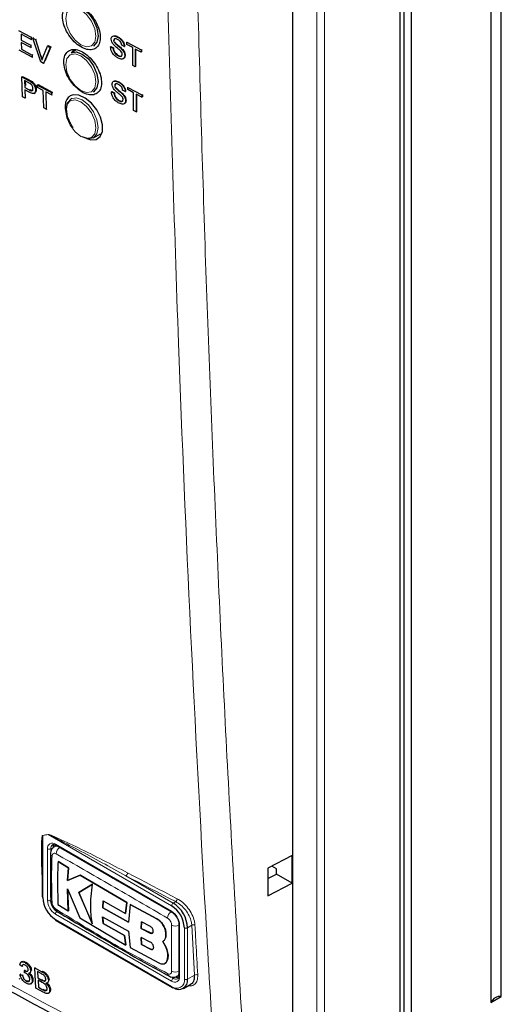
# Paper-space layout 'Blatt4' of a CAD drawing. Header units: millimetres. Extents: x 5 to 418, y 2 to 292.
# Tile 4 of 51: x 110 to 132, y 100 to 144. Entities that reach past the tile are written whole.
import ezdxf

# ---------------------------------------------------------------- set-up
doc = ezdxf.new("R2010")
doc.units = ezdxf.units.MM

psp = doc.layouts.new('Blatt4')

# ---------------------------------------------------------------- linework, layer by layer
at = {"color": 7, "linetype": 'Continuous', "lineweight": 25}
for p, q in [((131.563, 100.601), (131.563, 185.93)), ((131.104, 185.664), (131.104, 100.336)), ((127.25, 97.009), (127.25, 185.236)), ((127.568, 97.07), (127.568, 184.848)), ((127.064, 96.799), (127.064, 184.568)), ((122.3, 97.294), (122.3, 152.67)), ((110.098, 143.566), (110.666, 143.261)), ((110.669, 143.159), (110.215, 143.404)), ((110.215, 143.404), (110.222, 143.132)), ((110.666, 143.261), (110.699, 143.283)), ((110.666, 143.261), (110.669, 143.159)), ((110.739, 143.222), (110.772, 143.244)), ((111.089, 142.166), (110.739, 143.222)), ((110.739, 143.222), (110.862, 143.156)), ((114.504, 143.273), (114.509, 143.276)), ((110.222, 143.132), (110.252, 143.152)), ((110.222, 143.132), (110.646, 142.905)), ((110.649, 142.803), (110.225, 143.031)), ((110.225, 143.031), (110.234, 142.726)), ((110.646, 142.905), (110.677, 142.926)), ((110.646, 142.905), (110.649, 142.803)), ((110.649, 142.803), (110.68, 142.824)), ((110.669, 143.159), (110.701, 143.181)), ((110.862, 143.156), (110.896, 143.178)), ((110.862, 143.156), (111.1, 142.406)), ((111.188, 142.359), (111.389, 142.873)), ((111.512, 142.807), (111.213, 142.1)), ((111.546, 142.829), (111.277, 142.194)), ((111.389, 142.873), (111.423, 142.895)), ((111.389, 142.873), (111.512, 142.807)), ((111.423, 142.895), (111.546, 142.829)), ((111.512, 142.807), (111.546, 142.829)), ((114.192, 142.84), (114.209, 142.851)), ((114.192, 142.84), (114.306, 142.779)), ((114.209, 142.851), (114.323, 142.79)), ((114.306, 142.779), (114.323, 142.79)), ((114.337, 143.124), (114.346, 143.13)), ((114.366, 143.029), (114.378, 143.036)), ((114.804, 142.848), (114.69, 142.909)), ((114.804, 142.848), (114.818, 142.858)), ((114.918, 143.041), (114.927, 143.047)), ((114.918, 142.937), (114.918, 143.041)), ((114.918, 143.041), (115.551, 142.705)), ((115.177, 142.8), (114.918, 142.937)), ((115.177, 142.005), (115.177, 142.8)), ((110.712, 142.369), (110.124, 142.685)), ((110.234, 142.726), (110.263, 142.745)), ((110.234, 142.726), (110.709, 142.47)), ((110.709, 142.47), (110.74, 142.491)), ((110.709, 142.47), (110.712, 142.369)), ((110.712, 142.369), (110.743, 142.389)), ((112.672, 142.699), (112.437, 142.564)), ((114.526, 142.444), (114.542, 142.454)), ((114.684, 142.739), (114.701, 142.75)), ((114.824, 142.448), (114.841, 142.458)), ((115.551, 142.601), (115.291, 142.739)), ((115.291, 142.739), (115.291, 141.944)), ((115.308, 142.73), (115.308, 141.955)), ((115.551, 142.705), (115.568, 142.715)), ((115.551, 142.705), (115.551, 142.601)), ((115.551, 142.601), (115.568, 142.612)), ((115.562, 142.719), (115.568, 142.715)), ((115.568, 142.715), (115.568, 142.612)), ((111.213, 142.1), (111.089, 142.166)), ((111.213, 142.1), (111.246, 142.122)), ((115.291, 141.944), (115.177, 142.005)), ((115.291, 141.944), (115.308, 141.955)), ((110.25, 141.499), (110.283, 141.521)), ((110.278, 140.619), (110.25, 141.499)), ((110.25, 141.499), (110.547, 141.341)), ((110.283, 141.521), (110.581, 141.364)), ((110.561, 141.234), (110.367, 141.337)), ((110.367, 141.337), (110.377, 141.021)), ((110.377, 141.021), (110.411, 141.043)), ((110.377, 141.021), (110.573, 140.917)), ((110.402, 141.318), (110.409, 141.122)), ((110.668, 141.269), (110.702, 141.292)), ((110.935, 141.135), (110.969, 141.158)), ((110.939, 141.034), (110.935, 141.135)), ((110.935, 141.135), (111.569, 140.8)), ((111.198, 140.896), (110.939, 141.034)), ((110.969, 141.158), (111.603, 140.823)), ((114.377, 141.117), (114.386, 141.123)), ((114.406, 141.023), (114.418, 141.03)), ((114.544, 141.266), (114.548, 141.269)), ((114.958, 141.034), (114.967, 141.04)), ((114.958, 140.931), (114.958, 141.034)), ((114.958, 141.034), (115.59, 140.698)), ((110.392, 140.558), (110.278, 140.619)), ((110.579, 140.814), (110.381, 140.919)), ((110.381, 140.919), (110.392, 140.558)), ((110.392, 140.558), (110.424, 140.58)), ((110.798, 140.767), (110.835, 140.792)), ((110.86, 140.927), (110.894, 140.949)), ((111.224, 140.118), (111.198, 140.896)), ((111.573, 140.698), (111.313, 140.836)), ((111.313, 140.836), (111.338, 140.058)), ((111.569, 140.8), (111.603, 140.823)), ((111.569, 140.8), (111.573, 140.698)), ((111.573, 140.698), (111.606, 140.721)), ((111.603, 140.823), (111.605, 140.768)), ((113.437, 140.832), (113.493, 140.864)), ((114.232, 140.834), (114.249, 140.844)), ((114.232, 140.834), (114.346, 140.773)), ((114.249, 140.844), (114.363, 140.783)), ((114.346, 140.773), (114.363, 140.783)), ((114.724, 140.733), (114.741, 140.743)), ((114.844, 140.842), (114.73, 140.903)), ((114.844, 140.842), (114.858, 140.851)), ((115.217, 140.793), (114.958, 140.931)), ((115.217, 139.998), (115.217, 140.793)), ((115.59, 140.594), (115.331, 140.732)), ((115.331, 140.732), (115.331, 139.938)), ((115.348, 140.723), (115.348, 139.948)), ((115.59, 140.698), (115.607, 140.708)), ((115.59, 140.698), (115.59, 140.594)), ((115.59, 140.594), (115.607, 140.605)), ((115.601, 140.712), (115.607, 140.708)), ((115.607, 140.708), (115.607, 140.605)), ((112.471, 140.542), (112.437, 140.522)), ((114.566, 140.437), (114.583, 140.448)), ((114.864, 140.441), (114.881, 140.452)), ((111.338, 140.058), (111.224, 140.118)), ((111.338, 140.058), (111.369, 140.078)), ((115.331, 139.938), (115.217, 139.998)), ((115.331, 139.938), (115.348, 139.948)), ((113.437, 138.79), (113.749, 138.97)), ((111.78, 107.311), (111.703, 107.268)), ((111.767, 107.323), (116.929, 104.343)), ((122.263, 106.87), (121.183, 106.309)), ((122.263, 105.645), (122.263, 106.87)), ((111.152, 106.573), (111.152, 105.041)), ((111.858, 106.605), (111.861, 106.607)), ((112.317, 106.318), (111.858, 106.605)), ((111.861, 106.607), (112.32, 106.32)), ((112.282, 105.763), (112.317, 106.318)), ((112.842, 105.993), (112.282, 105.763)), ((112.32, 106.32), (112.286, 105.765)), ((112.286, 105.765), (112.845, 105.995)), ((112.317, 106.318), (112.32, 106.32)), ((112.842, 105.993), (112.845, 105.995)), ((114.912, 104.779), (112.842, 105.993)), ((112.845, 105.995), (114.916, 104.781)), ((121.183, 106.309), (121.183, 105.082)), ((121.183, 105.846), (121.568, 106.046)), ((121.568, 106.276), (121.36, 106.401)), ((121.568, 106.046), (121.568, 106.276)), ((122.263, 105.645), (121.568, 106.046)), ((112.282, 105.763), (112.286, 105.765)), ((113.388, 105.59), (112.779, 105.22)), ((112.783, 105.222), (113.392, 105.592)), ((121.183, 105.082), (122.263, 105.645)), ((112.273, 105.381), (112.823, 104.091)), ((112.315, 104.406), (112.273, 105.381)), ((112.276, 105.383), (112.319, 104.408)), ((112.779, 105.22), (112.783, 105.222)), ((112.779, 105.22), (113.382, 103.826)), ((113.386, 103.828), (112.783, 105.222)), ((111.525, 104.888), (111.525, 104.894)), ((111.857, 104.693), (112.315, 104.406)), ((113.843, 104.544), (113.867, 104.847)), ((113.87, 104.85), (113.846, 104.546)), ((113.867, 104.847), (114.854, 104.291)), ((114.854, 104.291), (114.912, 104.779)), ((114.916, 104.781), (114.857, 104.293)), ((114.912, 104.779), (114.916, 104.781)), ((115.067, 104.693), (114.99, 103.906)), ((115.067, 104.693), (115.07, 104.695)), ((116.254, 104.051), (115.067, 104.693)), ((115.07, 104.695), (116.258, 104.053)), ((112.315, 104.406), (112.319, 104.408)), ((113.843, 104.544), (113.846, 104.546)), ((114.99, 103.906), (113.843, 104.544)), ((113.846, 104.546), (114.993, 103.908)), ((114.854, 104.291), (114.857, 104.293)), ((111.767, 103.975), (116.929, 100.995)), ((112.823, 104.091), (114.871, 102.888)), ((113.841, 104.147), (114.988, 103.509)), ((113.866, 103.842), (113.841, 104.147)), ((113.845, 104.149), (113.869, 103.844)), ((113.866, 103.842), (113.869, 103.844)), ((114.812, 103.307), (113.866, 103.842)), ((113.869, 103.844), (114.816, 103.309)), ((115.567, 103.913), (115.552, 103.624)), ((115.555, 103.626), (115.571, 103.915)), ((115.97, 103.708), (115.567, 103.913)), ((117.233, 103.817), (117.233, 101.531)), ((114.988, 103.509), (115.065, 102.781)), ((115.552, 103.624), (115.555, 103.626)), ((115.552, 103.624), (115.958, 103.421)), ((115.962, 103.424), (115.555, 103.626)), ((116.654, 103.365), (116.658, 103.367)), ((114.812, 103.307), (114.816, 103.309)), ((114.871, 102.888), (114.812, 103.307)), ((114.816, 103.309), (114.874, 102.89)), ((115.55, 103.222), (115.567, 102.911)), ((115.957, 103.02), (115.55, 103.222)), ((115.571, 102.913), (115.554, 103.224)), ((115.567, 102.911), (115.571, 102.913)), ((115.567, 102.911), (115.97, 102.707)), ((115.973, 102.709), (115.571, 102.913)), ((116.649, 102.804), (116.514, 103.046)), ((116.515, 103.047), (116.519, 103.049)), ((116.518, 103.048), (116.652, 102.806)), ((114.871, 102.888), (114.874, 102.89)), ((115.065, 102.781), (116.341, 102.092)), ((116.649, 102.804), (116.652, 102.806)), ((110.246, 102.143), (110.209, 102.118)), ((110.391, 102.104), (110.423, 102.127)), ((116.608, 102.07), (116.611, 102.072)), ((116.689, 102.164), (116.692, 102.166)), ((110.266, 101.935), (110.158, 102.004)), ((110.172, 101.581), (110.204, 101.604)), ((110.266, 101.935), (110.299, 101.958)), ((110.365, 101.657), (110.37, 101.755)), ((110.37, 101.755), (110.403, 101.778)), ((110.386, 101.746), (110.418, 101.769)), ((110.602, 101.64), (110.639, 101.666)), ((110.643, 101.745), (110.676, 101.768)), ((110.824, 101.871), (110.857, 101.894)), ((110.876, 100.966), (110.824, 101.871)), ((110.824, 101.871), (111.139, 101.702)), ((111.109, 101.617), (110.949, 101.703)), ((110.949, 101.703), (110.965, 101.424)), ((110.126, 101.37), (110.159, 101.392)), ((110.172, 101.581), (110.279, 101.535)), ((110.279, 101.535), (110.312, 101.557)), ((110.446, 101.287), (110.479, 101.31)), ((110.65, 101.165), (110.687, 101.191)), ((110.71, 101.32), (110.742, 101.342)), ((110.965, 101.424), (110.998, 101.447)), ((110.965, 101.424), (111.139, 101.331)), ((111.157, 101.22), (110.971, 101.32)), ((110.971, 101.32), (110.989, 101.007)), ((111.239, 101.287), (111.273, 101.311)), ((111.385, 101.205), (111.424, 101.232)), ((111.431, 101.317), (111.465, 101.341)), ((117.153, 101.503), (117.229, 101.547)), ((111.192, 100.796), (110.876, 100.966)), ((110.989, 101.007), (111.022, 101.03)), ((110.989, 101.007), (111.188, 100.9)), ((111.26, 100.865), (111.293, 100.889)), ((111.432, 100.743), (111.47, 100.769)), ((111.487, 100.889), (111.521, 100.913)), ((117.429, 100.955), (117.765, 101.149)), ((131.104, 100.336), (131.563, 100.601))]:
    psp.add_line(p, q, dxfattribs=at)
at = {"color": 7, "linetype": 'Continuous', "lineweight": 18}
for p, q in [((123.361, 95.252), (123.361, 182.827)), ((123.705, 182.822), (123.705, 95.247)), ((111.1, 142.406), (111.133, 142.428)), ((110.547, 141.341), (110.581, 141.364)), ((110.573, 140.917), (110.606, 140.94)), ((111.425, 107.799), (111.181, 107.759)), ((111.181, 107.759), (111.181, 105)), ((116.909, 104.633), (111.425, 107.799)), ((111.747, 107.368), (116.909, 104.389)), ((111.393, 104.878), (111.393, 107.164)), ((111.641, 107.225), (111.535, 107.164)), ((111.535, 107.164), (111.535, 104.878)), ((114.879, 105.968), (116.979, 104.756)), ((116.979, 104.756), (117.089, 104.819)), ((116.909, 101.286), (111.747, 104.266)), ((111.747, 104.021), (116.909, 101.041)), ((116.254, 104.051), (116.258, 104.053)), ((115.958, 103.421), (115.962, 103.424)), ((117.262, 103.776), (117.262, 101.49)), ((117.474, 101.367), (117.474, 103.654)), ((117.808, 103.765), (117.616, 103.654)), ((117.616, 103.654), (117.616, 101.367)), ((117.932, 101.55), (117.808, 103.765)), ((115.97, 102.707), (115.973, 102.709)), ((111.139, 101.702), (111.173, 101.725)), ((111.139, 101.331), (111.172, 101.354)), ((116.857, 101.479), (116.979, 101.408)), ((117.085, 101.469), (116.979, 101.408)), ((117.616, 101.367), (117.932, 101.55)), ((111.188, 100.9), (111.221, 100.923))]:
    psp.add_line(p, q, dxfattribs=at)
at = {"color": 7, "linetype": 'Continuous', "lineweight": 18, "flags": 128}
for points in [[(112.875, 144.477), (112.619, 144.566), (112.401, 144.524), (112.256, 144.356), (112.205, 144.09), (112.256, 143.764), (112.401, 143.43), (112.619, 143.136), (112.875, 142.929), (113.131, 142.84), (113.349, 142.883), (113.494, 143.05), (113.545, 143.316), (113.494, 143.642), (113.349, 143.977), (113.131, 144.27), (112.875, 144.477)], [(112.875, 142.435), (112.619, 142.524), (112.401, 142.482), (112.256, 142.315), (112.205, 142.048), (112.256, 141.723), (112.401, 141.388), (112.619, 141.095), (112.875, 140.888), (113.131, 140.799), (113.349, 140.841), (113.494, 141.008), (113.545, 141.275), (113.494, 141.6), (113.349, 141.935), (113.131, 142.228), (112.875, 142.435)], [(112.875, 138.847), (113.131, 138.758), (113.349, 138.8), (113.494, 138.967), (113.545, 139.234), (113.494, 139.559), (113.349, 139.894), (113.131, 140.187), (112.875, 140.394), (112.619, 140.483), (112.401, 140.441), (112.256, 140.274), (112.205, 140.007), (112.256, 139.682), (112.401, 139.347), (112.619, 139.054), (112.875, 138.847)], [(112.437, 140.522), (112.667, 140.567), (112.937, 140.473), (113.208, 140.254), (113.437, 139.945), (113.591, 139.592), (113.644, 139.248), (113.591, 138.967), (113.437, 138.79), (113.437, 138.79)], [(114.946, 106.098), (115.222, 105.954), (115.497, 105.81), (115.773, 105.666), (116.049, 105.522), (116.326, 105.379), (116.602, 105.235), (116.879, 105.092), (117.155, 104.949)], [(117.089, 104.819), (116.812, 104.962), (116.535, 105.106), (116.259, 105.249), (115.983, 105.393), (115.706, 105.536), (115.431, 105.68), (115.155, 105.824), (114.879, 105.968)], [(111.747, 104.021), (111.748, 104.005), (111.752, 103.992), (111.759, 103.982), (111.767, 103.975), (111.767, 103.975)], [(116.909, 101.041), (116.91, 101.026), (116.914, 101.013), (116.92, 101.002), (116.929, 100.995), (116.929, 100.995)]]:
    psp.add_lwpolyline(points, dxfattribs=at)
at = {"color": 7, "linetype": 'Continuous', "lineweight": 25, "flags": 128}
for points in [[(112.937, 144.556), (113.208, 144.337), (113.437, 144.028), (113.591, 143.674), (113.644, 143.331), (113.591, 143.049), (113.437, 142.873), (113.437, 142.873)], [(112.437, 142.564), (112.667, 142.608), (112.937, 142.514)], [(112.552, 142.722), (112.514, 142.654), (112.492, 142.595)], [(112.937, 142.514), (113.208, 142.296), (113.437, 141.986), (113.591, 141.633), (113.644, 141.289), (113.591, 141.008), (113.437, 140.832), (113.437, 140.832)], [(113.132, 138.76), (113.318, 138.697), (113.559, 138.718), (113.738, 138.85), (113.836, 139.076), (113.84, 139.373), (113.751, 139.707), (113.579, 140.04), (113.342, 140.336), (113.068, 140.559), (112.787, 140.686), (112.533, 140.701), (112.4, 140.653), (112.4, 140.653)], [(112.527, 139.229), (112.437, 139.368), (112.284, 139.721), (112.23, 140.065), (112.284, 140.346), (112.437, 140.522), (112.437, 140.522)], [(113.437, 138.79), (113.208, 138.746), (112.937, 138.84)]]:
    psp.add_lwpolyline(points, dxfattribs=at)
at = {"color": 7, "linetype": 'Continuous', "lineweight": 18}
for centre, radius, start, end in [((111.076, 107.716), 0.113, 22.5783, 26.1522), ((111.313, 107.752), 0.122, 23.0089, 26.3596), ((111.609, 107.199), 0.218, 50.7967, 189.2144), ((111.737, 107.184), 0.203, 127.2776, 185.4817), ((111.794, 107.362), 0.048, 172.7487, 235.9397), ((111.464, 107.301), 0.154, 242.6114, 297.3892), ((111.645, 106.95), 0.121, 185.47, 243.6198), ((112.156, 106.917), 0.385, 125.9021, 175.5839), ((114.787, 106.098), 0.159, 305.3781, 359.8194), ((112.161, 104.913), 0.768, 182.6055, 237.3944), ((111.464, 105.014), 0.154, 242.6114, 297.3892), ((111.648, 104.902), 0.123, 186.4345, 242.9322), ((112.149, 104.906), 0.615, 182.6054, 237.3946), ((117.062, 104.626), 0.154, 122.6055, 177.3932), ((116.995, 104.949), 0.16, 305.7492, 359.8461), ((111.9, 104.259), 0.154, 122.6054, 177.3946), ((111.894, 104.474), 0.122, 176.9599, 235.5644), ((117.127, 104.056), 0.399, 128.0581, 175.907), ((116.956, 104.382), 0.0476, 172.4949, 236.5855), ((116.494, 103.741), 0.768, 2.6053, 57.3945), ((117.283, 103.822), 0.0503, 185.8571, 245.6088), ((117.084, 104.132), 0.4, 244.0552, 291.931), ((117.545, 103.79), 0.154, 242.6114, 297.3892), ((117.884, 103.638), 0.147, 65.2294, 120.7699), ((116.849, 101.612), 0.121, 176.4662, 234.4799), ((117.075, 102.07), 0.385, 244.3929, 294.1901), ((117.047, 101.455), 0.218, 230.7971, 9.2141), ((117.062, 101.279), 0.154, 122.6054, 177.3946), ((117.129, 101.311), 0.349, 230.7964, 9.2141), ((117.095, 101.559), 0.19, 232.5827, 297.569), ((117.283, 101.536), 0.0503, 185.7007, 245.6208), ((117.545, 101.504), 0.154, 242.6114, 297.3892), ((118.007, 101.424), 0.147, 65.252, 120.8674)]:
    psp.add_arc(centre, radius, start, end, dxfattribs=at)
at = {"color": 7, "linetype": 'Continuous', "lineweight": 25}
for centre, radius, start, end in [((111.888, 107.236), 0.247, 150.6193, 182.4093), ((111.202, 105.046), 0.0503, 185.7014, 245.6201), ((112.409, 105.056), 1.229, 182.6054, 237.3947), ((116.234, 103.591), 1.383, 2.6055, 57.3945), ((116.246, 103.598), 1.229, 2.6056, 57.3943), ((117.228, 101.304), 0.393, 230.797, 9.2138), ((117.218, 101.678), 0.247, 237.5912, 269.4183), ((116.95, 101.041), 0.0503, 245.6927, 305.6169), ((131.513, 100.158), 0.446, 83.4694, 156.5252)]:
    psp.add_arc(centre, radius, start, end, dxfattribs=at)
at = {"color": 7, "linetype": 'Continuous', "lineweight": 18}
for points, knots in [([(118.9, 96.281), (118.867, 96.807), (118.7, 99.436), (118.04, 110.502), (117.27, 126.397), (116.867, 140.319), (116.712, 145.664)], [0, 0, 0, 0, 0.032288, 0.161438, 0.678067, 1, 1, 1, 1]), ([(118.046, 145.688), (118.162, 141.539), (118.395, 133.241), (118.892, 120.875), (119.488, 108.564), (119.984, 100.413), (120.232, 96.337)], [0, 0, 0, 0, 0.249937, 0.4999, 0.749937, 1, 1, 1, 1]), ([(78.009, 119.887), (78.452, 119.601), (79.783, 118.744), (82.018, 117.324), (84.723, 115.63), (87.907, 113.667), (91.126, 111.721), (94.38, 109.791), (96.725, 108.422), (100.028, 106.516), (102.889, 104.896), (105.779, 103.292), (107.702, 102.232), (110.593, 100.658), (114.473, 98.582), (117.424, 97.048), (118.9, 96.281)], [0, 0, 0, 0, 0.034565, 0.103695, 0.172831, 0.241962, 0.345657, 0.41481, 0.484001, 0.518604, 0.657011, 0.691637, 0.726262, 0.794685, 0.897334, 1, 1, 1, 1]), ([(111.152, 105.814), (111.139, 106.131), (111.119, 106.591), (111.119, 107.127), (111.125, 107.4), (111.134, 107.561), (111.143, 107.656), (111.154, 107.717), (111.162, 107.752), (111.174, 107.765), (111.177, 107.766), (111.178, 107.766)], [0, 0, 0, 0, 0.470484, 0.682968, 0.812238, 0.890336, 0.937213, 0.965179, 0.993268, 0.9984, 1, 1, 1, 1]), ([(111.181, 107.759), (111.181, 107.759), (111.179, 107.757), (111.173, 107.739), (111.169, 107.702), (111.165, 107.651), (111.163, 107.617), (111.162, 107.601)], [0, 0, 0, 0, 0.0139548, 0.0656282, 0.386136, 0.715027, 1, 1, 1, 1]), ([(111.178, 107.766), (111.218, 107.772), (111.299, 107.785), (111.38, 107.799), (111.422, 107.806)], [0, 0, 0, 0, 0.488774, 1, 1, 1, 1]), ([(111.422, 107.806), (111.446, 107.801), (111.55, 107.78), (112.005, 107.567), (113.146, 107.035), (114.219, 106.476), (114.946, 106.098)], [0, 0, 0, 0, 0.021746, 0.09466, 0.385877, 1, 1, 1, 1]), ([(114.879, 105.968), (114.169, 106.358), (113.121, 106.932), (111.997, 107.517), (111.554, 107.749), (111.448, 107.79), (111.425, 107.799)], [0, 0, 0, 0, 0.614896, 0.90624, 0.97887, 1, 1, 1, 1]), ([(111.706, 107.262), (111.715, 107.269), (111.747, 107.296), (111.794, 107.291), (111.829, 107.287)], [0, 0, 0, 0, 0.2620649, 1, 1, 1, 1]), ([(111.772, 106.946), (111.753, 106.955), (111.713, 106.973), (111.66, 106.968), (111.619, 106.939), (111.597, 106.894), (111.593, 106.857), (111.592, 106.842)], [0, 0, 0, 0, 0.213395, 0.428594, 0.644318, 0.859269, 1, 1, 1, 1]), ([(116.729, 104.085), (115.891, 104.571), (114.216, 105.545), (112.587, 106.479), (111.772, 106.946)], [0, 0, 0, 0, 0.499896, 1, 1, 1, 1]), ([(111.592, 106.842), (111.584, 106.576), (111.565, 105.893), (111.582, 105.209), (111.592, 104.792)], [0, 0, 0, 0, 0.389865, 1, 1, 1, 1]), ([(114.059, 106), (114.172, 105.932), (114.399, 105.797), (114.634, 105.666), (114.751, 105.6)], [0, 0, 0, 0, 0.499978, 1, 1, 1, 1]), ([(111.592, 104.792), (111.594, 104.768), (111.6, 104.719), (111.632, 104.64), (111.677, 104.567), (111.727, 104.512), (111.759, 104.489), (111.772, 104.48)], [0, 0, 0, 0, 0.2138473, 0.429201, 0.6449129, 0.8596448, 1, 1, 1, 1]), ([(117.808, 103.765), (117.802, 103.818), (117.786, 103.954), (117.693, 104.195), (117.529, 104.453), (117.319, 104.679), (117.165, 104.773), (117.089, 104.819)], [0, 0, 0, 0, 0.139387, 0.354958, 0.570297, 0.785163, 1, 1, 1, 1]), ([(117.155, 104.949), (117.24, 104.897), (117.409, 104.792), (117.64, 104.54), (117.82, 104.251), (117.922, 103.983), (117.939, 103.832), (117.945, 103.772)], [0, 0, 0, 0, 0.2148588, 0.4297043, 0.6450146, 0.8605832, 1, 1, 1, 1]), ([(111.772, 104.48), (112.587, 103.98), (114.216, 102.98), (115.891, 102.073), (116.729, 101.619)], [0, 0, 0, 0, 0.499895, 1, 1, 1, 1]), ([(116.909, 103.773), (116.907, 103.797), (116.903, 103.847), (116.872, 103.927), (116.826, 104), (116.776, 104.054), (116.742, 104.076), (116.729, 104.085)], [0, 0, 0, 0, 0.213846, 0.429198, 0.644915, 0.859645, 1, 1, 1, 1]), ([(116.909, 101.723), (116.909, 101.985), (116.91, 102.657), (116.909, 103.35), (116.909, 103.773)], [0, 0, 0, 0, 0.389867, 1, 1, 1, 1]), ([(117.945, 103.772), (117.948, 103.719), (117.963, 103.456), (118.004, 102.718), (118.042, 102.032), (118.069, 101.557)], [0, 0, 0, 0, 0.071295, 0.356472, 1, 1, 1, 1]), ([(116.729, 101.619), (116.749, 101.61), (116.79, 101.593), (116.843, 101.598), (116.884, 101.627), (116.906, 101.672), (116.908, 101.708), (116.909, 101.723)], [0, 0, 0, 0, 0.21339, 0.428589, 0.644315, 0.859263, 1, 1, 1, 1]), ([(117.233, 101.614), (117.225, 101.589), (117.209, 101.539), (117.169, 101.518), (117.15, 101.508)], [0, 0, 0, 0, 0.501503, 1, 1, 1, 1]), ([(118.069, 101.557), (118.066, 101.472), (118.06, 101.303), (117.943, 101.137), (117.798, 101.055), (117.68, 101.072), (117.64, 101.077)], [0, 0, 0, 0, 0.284593, 0.569209, 0.853205, 1, 1, 1, 1])]:
    psp.add_open_spline(points, degree=3, knots=knots, dxfattribs=at)
at = {"color": 7, "linetype": 'Continuous', "lineweight": 25}
for points, knots in [([(112.287, 144.674), (112.229, 144.626), (112.113, 144.53), (112.046, 144.267), (112.069, 143.949), (112.187, 143.603), (112.384, 143.27), (112.64, 142.987), (112.925, 142.786), (113.207, 142.691), (113.454, 142.712), (113.638, 142.846), (113.739, 143.078), (113.744, 143.382), (113.655, 143.724), (113.48, 144.065), (113.239, 144.367), (112.959, 144.596), (112.673, 144.725), (112.442, 144.742), (112.33, 144.693), (112.287, 144.674)], [0, 0, 0, 0, 0.053569, 0.107138, 0.160725, 0.214376, 0.268107, 0.3219, 0.37571, 0.429486, 0.483191, 0.536814, 0.590383, 0.643951, 0.697571, 0.751275, 0.805059, 0.858878, 0.912673, 0.966397, 1, 1, 1, 1]), ([(114.223, 143.176), (114.225, 143.202), (114.231, 143.255), (114.271, 143.306), (114.359, 143.334), (114.444, 143.298), (114.504, 143.273)], [0, 0, 0, 0, 0.187029, 0.374124, 0.56114, 1, 1, 1, 1]), ([(114.32, 143.321), (114.33, 143.325), (114.385, 143.347), (114.459, 143.312), (114.521, 143.283)], [0, 0, 0, 0, 0.181084, 1, 1, 1, 1]), ([(114.508, 143.167), (114.486, 143.178), (114.442, 143.199), (114.384, 143.205), (114.344, 143.178), (114.339, 143.142), (114.337, 143.124)], [0, 0, 0, 0, 0.281291, 0.560821, 0.780678, 1, 1, 1, 1]), ([(114.388, 143.2), (114.379, 143.195), (114.359, 143.184), (114.356, 143.153), (114.354, 143.134)], [0, 0, 0, 0, 0.3934512, 1, 1, 1, 1]), ([(114.504, 143.273), (114.544, 143.249), (114.624, 143.201), (114.727, 143.089), (114.791, 142.96), (114.799, 142.886), (114.804, 142.848)], [0, 0, 0, 0, 0.280798, 0.560153, 0.779879, 1, 1, 1, 1]), ([(114.521, 143.283), (114.561, 143.259), (114.641, 143.211), (114.744, 143.1), (114.808, 142.971), (114.816, 142.896), (114.821, 142.859)], [0, 0, 0, 0, 0.280798, 0.560153, 0.779879, 1, 1, 1, 1]), ([(114.531, 142.337), (114.483, 142.365), (114.389, 142.42), (114.271, 142.558), (114.204, 142.71), (114.196, 142.797), (114.192, 142.84)], [0, 0, 0, 0, 0.280812, 0.559561, 0.779612, 1, 1, 1, 1]), ([(114.342, 142.919), (114.324, 142.94), (114.288, 142.982), (114.236, 143.073), (114.228, 143.137), (114.223, 143.176)], [0, 0, 0, 0, 0.281438, 0.562271, 1, 1, 1, 1]), ([(114.306, 142.779), (114.31, 142.743), (114.32, 142.669), (114.379, 142.563), (114.453, 142.488), (114.501, 142.458), (114.526, 142.444)], [0, 0, 0, 0, 0.280637, 0.558681, 0.7792, 1, 1, 1, 1]), ([(114.323, 142.79), (114.327, 142.753), (114.336, 142.68), (114.396, 142.573), (114.47, 142.498), (114.518, 142.469), (114.542, 142.454)], [0, 0, 0, 0, 0.2806376, 0.5586829, 0.7791987, 1, 1, 1, 1]), ([(114.337, 143.124), (114.338, 143.106), (114.341, 143.075), (114.358, 143.043), (114.366, 143.029)], [0, 0, 0, 0, 0.559614, 1, 1, 1, 1]), ([(114.624, 142.669), (114.592, 142.698), (114.54, 142.744), (114.465, 142.805), (114.402, 142.858), (114.362, 142.898), (114.342, 142.919)], [0, 0, 0, 0, 0.339944, 0.560026, 0.780085, 1, 1, 1, 1]), ([(114.366, 143.029), (114.4, 142.992), (114.457, 142.931), (114.542, 142.864), (114.614, 142.805), (114.661, 142.761), (114.684, 142.739)], [0, 0, 0, 0, 0.338405, 0.558971, 0.779535, 1, 1, 1, 1]), ([(114.383, 143.04), (114.417, 143.003), (114.473, 142.941), (114.559, 142.875), (114.631, 142.816), (114.678, 142.772), (114.701, 142.75)], [0, 0, 0, 0, 0.338405, 0.55897, 0.779535, 1, 1, 1, 1]), ([(114.69, 142.909), (114.685, 142.938), (114.677, 142.996), (114.611, 143.105), (114.547, 143.143), (114.508, 143.167)], [0, 0, 0, 0, 0.281109, 0.560287, 1, 1, 1, 1]), ([(111.1, 142.406), (111.109, 142.375), (111.127, 142.32), (111.142, 142.264), (111.148, 142.24)], [0, 0, 0, 0, 0.559978, 1, 1, 1, 1]), ([(111.148, 142.24), (111.155, 142.263), (111.166, 142.304), (111.181, 142.342), (111.188, 142.359)], [0, 0, 0, 0, 0.559981, 1, 1, 1, 1]), ([(112.342, 142.663), (112.284, 142.615), (112.168, 142.519), (112.102, 142.256), (112.126, 141.939), (112.244, 141.593), (112.442, 141.261), (112.698, 140.979), (112.983, 140.779), (113.264, 140.684), (113.511, 140.705), (113.694, 140.839), (113.794, 141.071), (113.799, 141.374), (113.709, 141.715), (113.533, 142.055), (113.292, 142.356), (113.013, 142.585), (112.727, 142.713), (112.496, 142.731), (112.385, 142.682), (112.342, 142.663)], [0, 0, 0, 0, 0.053567, 0.107131, 0.160719, 0.214375, 0.268113, 0.321912, 0.375725, 0.4295, 0.483199, 0.536815, 0.590379, 0.643944, 0.697568, 0.75128, 0.805071, 0.858894, 0.912688, 0.966406, 1, 1, 1, 1]), ([(114.526, 142.444), (114.55, 142.432), (114.598, 142.41), (114.661, 142.41), (114.702, 142.443), (114.708, 142.482), (114.71, 142.502)], [0, 0, 0, 0, 0.280921, 0.560813, 0.780502, 1, 1, 1, 1]), ([(114.824, 142.448), (114.818, 142.407), (114.805, 142.327), (114.695, 142.271), (114.593, 142.312), (114.531, 142.337)], [0, 0, 0, 0, 0.27994, 0.560082, 1, 1, 1, 1]), ([(114.542, 142.454), (114.566, 142.444), (114.614, 142.422), (114.668, 142.416), (114.686, 142.433), (114.689, 142.437)], [0, 0, 0, 0, 0.450097, 0.898552, 1, 1, 1, 1]), ([(114.71, 142.502), (114.709, 142.518), (114.706, 142.551), (114.677, 142.614), (114.644, 142.648), (114.624, 142.669)], [0, 0, 0, 0, 0.280078, 0.559979, 1, 1, 1, 1]), ([(114.684, 142.739), (114.706, 142.716), (114.748, 142.669), (114.795, 142.589), (114.821, 142.512), (114.823, 142.469), (114.824, 142.448)], [0, 0, 0, 0, 0.280376, 0.559918, 0.779862, 1, 1, 1, 1]), ([(114.701, 142.75), (114.722, 142.727), (114.765, 142.68), (114.812, 142.6), (114.838, 142.523), (114.84, 142.48), (114.841, 142.458)], [0, 0, 0, 0, 0.280372, 0.559915, 0.779861, 1, 1, 1, 1]), ([(114.841, 142.458), (114.836, 142.416), (114.827, 142.345), (114.774, 142.325), (114.753, 142.318)], [0, 0, 0, 0, 0.594263, 1, 1, 1, 1]), ([(110.547, 141.341), (110.57, 141.329), (110.61, 141.307), (110.65, 141.281), (110.668, 141.269)], [0, 0, 0, 0, 0.560099, 1, 1, 1, 1]), ([(110.654, 141.177), (110.637, 141.189), (110.606, 141.21), (110.574, 141.227), (110.561, 141.234)], [0, 0, 0, 0, 0.559584, 1, 1, 1, 1]), ([(110.581, 141.364), (110.604, 141.352), (110.644, 141.33), (110.684, 141.304), (110.702, 141.292)], [0, 0, 0, 0, 0.560097, 1, 1, 1, 1]), ([(110.746, 140.984), (110.745, 141.002), (110.741, 141.038), (110.72, 141.093), (110.69, 141.142), (110.666, 141.165), (110.654, 141.177)], [0, 0, 0, 0, 0.280279, 0.560094, 0.780155, 1, 1, 1, 1]), ([(110.668, 141.269), (110.697, 141.246), (110.757, 141.199), (110.819, 141.1), (110.853, 141.006), (110.858, 140.953), (110.86, 140.927)], [0, 0, 0, 0, 0.280009, 0.558903, 0.77939, 1, 1, 1, 1]), ([(110.702, 141.292), (110.731, 141.269), (110.79, 141.222), (110.853, 141.122), (110.887, 141.029), (110.892, 140.976), (110.894, 140.949)], [0, 0, 0, 0, 0.280014, 0.558913, 0.779402, 1, 1, 1, 1]), ([(114.263, 141.17), (114.266, 141.196), (114.271, 141.248), (114.312, 141.3), (114.399, 141.328), (114.484, 141.292), (114.544, 141.266)], [0, 0, 0, 0, 0.187027, 0.374129, 0.561141, 1, 1, 1, 1]), ([(114.383, 140.912), (114.364, 140.933), (114.328, 140.975), (114.276, 141.066), (114.268, 141.131), (114.263, 141.17)], [0, 0, 0, 0, 0.28144, 0.562281, 1, 1, 1, 1]), ([(114.36, 141.314), (114.37, 141.318), (114.425, 141.341), (114.5, 141.306), (114.561, 141.277)], [0, 0, 0, 0, 0.18084, 1, 1, 1, 1]), ([(114.548, 141.16), (114.526, 141.171), (114.482, 141.193), (114.424, 141.199), (114.384, 141.171), (114.38, 141.135), (114.377, 141.117)], [0, 0, 0, 0, 0.281289, 0.560818, 0.780678, 1, 1, 1, 1]), ([(114.377, 141.117), (114.379, 141.1), (114.381, 141.069), (114.398, 141.037), (114.406, 141.023)], [0, 0, 0, 0, 0.559617, 1, 1, 1, 1]), ([(114.428, 141.194), (114.42, 141.189), (114.399, 141.178), (114.396, 141.147), (114.394, 141.128)], [0, 0, 0, 0, 0.3937672, 1, 1, 1, 1]), ([(114.406, 141.023), (114.44, 140.985), (114.497, 140.924), (114.583, 140.858), (114.654, 140.799), (114.701, 140.755), (114.724, 140.733)], [0, 0, 0, 0, 0.338408, 0.558975, 0.779534, 1, 1, 1, 1]), ([(114.423, 141.033), (114.457, 140.996), (114.514, 140.935), (114.6, 140.868), (114.671, 140.809), (114.718, 140.765), (114.741, 140.743)], [0, 0, 0, 0, 0.338405, 0.558978, 0.779536, 1, 1, 1, 1]), ([(114.544, 141.266), (114.584, 141.242), (114.664, 141.194), (114.767, 141.082), (114.831, 140.953), (114.839, 140.879), (114.844, 140.842)], [0, 0, 0, 0, 0.280798, 0.56015, 0.779879, 1, 1, 1, 1]), ([(114.73, 140.903), (114.725, 140.932), (114.717, 140.99), (114.651, 141.098), (114.587, 141.137), (114.548, 141.16)], [0, 0, 0, 0, 0.2810917, 0.5602883, 1, 1, 1, 1]), ([(114.561, 141.277), (114.601, 141.253), (114.681, 141.205), (114.784, 141.093), (114.848, 140.964), (114.856, 140.89), (114.861, 140.852)], [0, 0, 0, 0, 0.2808, 0.560151, 0.77988, 1, 1, 1, 1]), ([(110.573, 140.917), (110.598, 140.905), (110.647, 140.881), (110.713, 140.877), (110.744, 140.922), (110.746, 140.963), (110.746, 140.984)], [0, 0, 0, 0, 0.281402, 0.559759, 0.779365, 1, 1, 1, 1]), ([(110.86, 140.927), (110.858, 140.885), (110.852, 140.802), (110.752, 140.729), (110.645, 140.782), (110.579, 140.814)], [0, 0, 0, 0, 0.280753, 0.559707, 1, 1, 1, 1]), ([(110.607, 140.94), (110.631, 140.929), (110.679, 140.906), (110.734, 140.895), (110.747, 140.912), (110.747, 140.914)], [0, 0, 0, 0, 0.486334, 0.967399, 1, 1, 1, 1]), ([(110.894, 140.949), (110.893, 140.905), (110.891, 140.835), (110.846, 140.812), (110.829, 140.803)], [0, 0, 0, 0, 0.635261, 1, 1, 1, 1]), ([(112.4, 140.653), (112.342, 140.605), (112.227, 140.51), (112.16, 140.247), (112.188, 139.932), (112.275, 139.647), (112.373, 139.493), (112.402, 139.446)], [0, 0, 0, 0, 0.225185, 0.450365, 0.675652, 0.901252, 1, 1, 1, 1]), ([(114.571, 140.331), (114.524, 140.359), (114.43, 140.414), (114.311, 140.552), (114.245, 140.704), (114.236, 140.79), (114.232, 140.834)], [0, 0, 0, 0, 0.280813, 0.559567, 0.77962, 1, 1, 1, 1]), ([(114.346, 140.773), (114.351, 140.736), (114.36, 140.663), (114.42, 140.556), (114.493, 140.481), (114.542, 140.452), (114.566, 140.437)], [0, 0, 0, 0, 0.280625, 0.558675, 0.779197, 1, 1, 1, 1]), ([(114.363, 140.783), (114.368, 140.747), (114.377, 140.674), (114.437, 140.567), (114.51, 140.492), (114.558, 140.462), (114.583, 140.448)], [0, 0, 0, 0, 0.280626, 0.558675, 0.779193, 1, 1, 1, 1]), ([(114.664, 140.663), (114.632, 140.691), (114.58, 140.738), (114.505, 140.798), (114.442, 140.852), (114.402, 140.892), (114.383, 140.912)], [0, 0, 0, 0, 0.339934, 0.560019, 0.780082, 1, 1, 1, 1]), ([(114.75, 140.495), (114.749, 140.512), (114.746, 140.544), (114.717, 140.607), (114.684, 140.642), (114.664, 140.663)], [0, 0, 0, 0, 0.280077, 0.559974, 1, 1, 1, 1]), ([(114.724, 140.733), (114.746, 140.709), (114.788, 140.662), (114.835, 140.583), (114.861, 140.506), (114.863, 140.462), (114.864, 140.441)], [0, 0, 0, 0, 0.28037, 0.559904, 0.779845, 1, 1, 1, 1]), ([(114.741, 140.743), (114.763, 140.72), (114.805, 140.673), (114.852, 140.593), (114.878, 140.516), (114.88, 140.473), (114.881, 140.452)], [0, 0, 0, 0, 0.280369, 0.559905, 0.779845, 1, 1, 1, 1]), ([(114.566, 140.437), (114.59, 140.426), (114.638, 140.403), (114.701, 140.403), (114.742, 140.437), (114.748, 140.476), (114.75, 140.495)], [0, 0, 0, 0, 0.2809143, 0.5608208, 0.7805023, 1, 1, 1, 1]), ([(114.864, 140.441), (114.858, 140.401), (114.845, 140.32), (114.735, 140.264), (114.633, 140.306), (114.571, 140.331)], [0, 0, 0, 0, 0.279942, 0.560078, 1, 1, 1, 1]), ([(114.583, 140.448), (114.607, 140.437), (114.654, 140.416), (114.709, 140.409), (114.726, 140.427), (114.729, 140.43)], [0, 0, 0, 0, 0.450204, 0.898788, 1, 1, 1, 1]), ([(114.881, 140.452), (114.876, 140.409), (114.867, 140.338), (114.814, 140.319), (114.793, 140.311)], [0, 0, 0, 0, 0.594039, 1, 1, 1, 1]), ([(78.218, 119.487), (78.311, 119.426), (80.338, 118.095), (84.407, 115.544), (90.429, 111.843), (96.569, 108.211), (102.806, 104.641), (109.153, 101.136), (114.588, 98.217), (117.95, 96.488), (119.12, 95.887)], [0, 0, 0, 0, 0.0073156, 0.1597915, 0.3120799, 0.4641284, 0.6158325, 0.7672972, 0.9190111, 1, 1, 1, 1]), ([(111.162, 107.601), (111.162, 107.586), (111.158, 107.52), (111.155, 107.366), (111.151, 107.083), (111.15, 106.811), (111.154, 106.624), (111.154, 106.583)], [0, 0, 0, 0, 0.045133, 0.20009, 0.457234, 0.880513, 1, 1, 1, 1]), ([(111.618, 107.343), (111.625, 107.348), (111.643, 107.361), (111.697, 107.358), (111.748, 107.332), (111.767, 107.323)], [0, 0, 0, 0, 0.2904462, 0.7254667, 1, 1, 1, 1]), ([(111.526, 106.94), (111.523, 106.773), (111.511, 106.083), (111.523, 105.406), (111.532, 104.895)], [0, 0, 0, 0, 0.243253, 1, 1, 1, 1]), ([(111.706, 107.262), (111.678, 107.245), (111.613, 107.207), (111.555, 107.103), (111.523, 107.01), (111.529, 106.953), (111.531, 106.939)], [0, 0, 0, 0, 0.2505724, 0.5705901, 0.8935082, 1, 1, 1, 1]), ([(111.858, 106.605), (111.849, 106.349), (111.825, 105.698), (111.845, 105.072), (111.857, 104.693)], [0, 0, 0, 0, 0.394461, 1, 1, 1, 1]), ([(113.382, 103.826), (113.35, 104.058), (113.276, 104.601), (113.347, 105.23), (113.388, 105.59)], [0, 0, 0, 0, 0.427265, 1, 1, 1, 1]), ([(111.532, 104.889), (111.531, 104.864), (111.528, 104.782), (111.582, 104.639), (111.681, 104.478), (111.778, 104.411), (111.825, 104.378)], [0, 0, 0, 0, 0.127301, 0.412419, 0.716981, 1, 1, 1, 1]), ([(111.827, 104.376), (112.268, 104.111), (113.818, 103.18), (115.478, 102.229), (116.709, 101.553), (116.782, 101.513)], [0, 0, 0, 0, 0.272448, 0.9571658, 1, 1, 1, 1]), ([(116.929, 104.343), (116.956, 104.324), (117.016, 104.284), (117.107, 104.18), (117.182, 104.049), (117.226, 103.918), (117.231, 103.847), (117.233, 103.817)], [0, 0, 0, 0, 0.178593, 0.391156, 0.611315, 0.832975, 1, 1, 1, 1]), ([(116.654, 103.365), (116.651, 103.419), (116.644, 103.528), (116.576, 103.705), (116.475, 103.867), (116.361, 103.986), (116.285, 104.032), (116.254, 104.051)], [0, 0, 0, 0, 0.2145062, 0.429016, 0.6435814, 0.8581803, 1, 1, 1, 1]), ([(116.258, 104.053), (116.304, 104.023), (116.396, 103.963), (116.516, 103.816), (116.606, 103.648), (116.653, 103.491), (116.657, 103.402), (116.658, 103.367)], [0, 0, 0, 0, 0.214478, 0.428952, 0.643503, 0.858104, 1, 1, 1, 1]), ([(115.958, 103.421), (115.973, 103.416), (116.003, 103.404), (116.043, 103.41), (116.073, 103.431), (116.092, 103.468), (116.096, 103.516), (116.085, 103.57), (116.06, 103.623), (116.026, 103.669), (115.993, 103.696), (115.974, 103.706), (115.97, 103.708)], [0, 0, 0, 0, 0.107914, 0.215822, 0.323758, 0.431545, 0.539077, 0.646321, 0.75335, 0.860272, 0.967232, 1, 1, 1, 1]), ([(116.055, 103.42), (116.055, 103.42), (116.047, 103.411), (116.019, 103.408), (115.986, 103.412), (115.967, 103.421), (115.962, 103.424)], [0, 0, 0, 0, 0.001601, 0.431516, 0.862222, 1, 1, 1, 1]), ([(116.514, 103.046), (116.548, 103.073), (116.614, 103.126), (116.653, 103.248), (116.654, 103.334), (116.654, 103.365)], [0, 0, 0, 0, 0.392091, 0.784214, 1, 1, 1, 1]), ([(116.658, 103.367), (116.655, 103.312), (116.65, 103.202), (116.591, 103.099), (116.537, 103.062), (116.518, 103.048)], [0, 0, 0, 0, 0.391294, 0.782568, 1, 1, 1, 1]), ([(115.97, 102.707), (115.986, 102.7), (116.019, 102.687), (116.062, 102.691), (116.094, 102.714), (116.111, 102.754), (116.112, 102.806), (116.097, 102.864), (116.066, 102.923), (116.023, 102.974), (115.985, 103.005), (115.963, 103.017), (115.957, 103.02)], [0, 0, 0, 0, 0.107231, 0.214468, 0.321522, 0.428467, 0.535455, 0.642603, 0.74998, 0.857628, 0.965491, 1, 1, 1, 1]), ([(116.075, 102.702), (116.075, 102.702), (116.066, 102.692), (116.036, 102.69), (116, 102.696), (115.978, 102.706), (115.973, 102.709)], [0, 0, 0, 0, 0.0125271, 0.4404899, 0.8686455, 1, 1, 1, 1]), ([(116.689, 102.164), (116.71, 102.222), (116.754, 102.337), (116.738, 102.569), (116.678, 102.727), (116.649, 102.804)], [0, 0, 0, 0, 0.3406033, 0.681212, 1, 1, 1, 1]), ([(116.652, 102.806), (116.683, 102.724), (116.745, 102.56), (116.756, 102.331), (116.713, 102.219), (116.692, 102.166)], [0, 0, 0, 0, 0.34068, 0.681372, 1, 1, 1, 1]), ([(110.158, 102.004), (110.164, 102.035), (110.177, 102.096), (110.236, 102.141), (110.312, 102.141), (110.364, 102.116), (110.391, 102.104)], [0, 0, 0, 0, 0.280254, 0.559526, 0.779592, 1, 1, 1, 1]), ([(110.252, 102.138), (110.26, 102.146), (110.283, 102.168), (110.347, 102.163), (110.399, 102.14), (110.425, 102.128)], [0, 0, 0, 0, 0.221138, 0.61027, 1, 1, 1, 1]), ([(110.391, 102.104), (110.424, 102.082), (110.491, 102.039), (110.576, 101.94), (110.629, 101.835), (110.639, 101.775), (110.643, 101.745)], [0, 0, 0, 0, 0.2801858, 0.5598568, 0.7799998, 1, 1, 1, 1]), ([(110.425, 102.128), (110.458, 102.106), (110.525, 102.063), (110.61, 101.964), (110.663, 101.859), (110.673, 101.799), (110.677, 101.769)], [0, 0, 0, 0, 0.280185, 0.559852, 0.78, 1, 1, 1, 1]), ([(116.341, 102.092), (116.384, 102.074), (116.47, 102.037), (116.581, 102.048), (116.653, 102.097), (116.68, 102.147), (116.689, 102.164)], [0, 0, 0, 0, 0.284971, 0.569946, 0.854963, 1, 1, 1, 1]), ([(116.692, 102.166), (116.675, 102.131), (116.654, 102.09), (116.615, 102.078), (116.609, 102.076)], [0, 0, 0, 0, 0.849699, 1, 1, 1, 1]), ([(110.4, 101.998), (110.38, 102.007), (110.341, 102.024), (110.296, 102.013), (110.273, 101.978), (110.269, 101.949), (110.266, 101.935)], [0, 0, 0, 0, 0.280005, 0.559135, 0.779318, 1, 1, 1, 1]), ([(110.434, 101.632), (110.421, 101.638), (110.398, 101.649), (110.375, 101.654), (110.365, 101.657)], [0, 0, 0, 0, 0.55976, 1, 1, 1, 1]), ([(110.37, 101.755), (110.373, 101.753), (110.378, 101.75), (110.384, 101.747), (110.386, 101.746)], [0, 0, 0, 0, 0.56, 1, 1, 1, 1]), ([(110.386, 101.746), (110.407, 101.736), (110.449, 101.718), (110.503, 101.717), (110.535, 101.747), (110.535, 101.782), (110.536, 101.8)], [0, 0, 0, 0, 0.280677, 0.560953, 0.780059, 1, 1, 1, 1]), ([(110.536, 101.8), (110.532, 101.821), (110.526, 101.863), (110.488, 101.925), (110.444, 101.971), (110.415, 101.989), (110.4, 101.998)], [0, 0, 0, 0, 0.279459, 0.558951, 0.779258, 1, 1, 1, 1]), ([(110.602, 101.379), (110.598, 101.405), (110.59, 101.458), (110.544, 101.537), (110.489, 101.598), (110.453, 101.62), (110.434, 101.632)], [0, 0, 0, 0, 0.2797496, 0.5591695, 0.7794428, 1, 1, 1, 1]), ([(110.643, 101.745), (110.643, 101.725), (110.641, 101.684), (110.609, 101.634), (110.565, 101.63), (110.539, 101.628)], [0, 0, 0, 0, 0.280495, 0.561001, 1, 1, 1, 1]), ([(110.539, 101.628), (110.565, 101.605), (110.616, 101.56), (110.672, 101.472), (110.702, 101.389), (110.707, 101.343), (110.71, 101.32)], [0, 0, 0, 0, 0.2798086, 0.5591839, 0.7794088, 1, 1, 1, 1]), ([(110.606, 101.619), (110.62, 101.606), (110.66, 101.571), (110.706, 101.495), (110.736, 101.413), (110.741, 101.367), (110.744, 101.343)], [0, 0, 0, 0, 0.176255, 0.495805, 0.74769, 1, 1, 1, 1]), ([(111.313, 101.37), (111.309, 101.396), (111.303, 101.435), (111.275, 101.49), (111.216, 101.564), (111.157, 101.593), (111.109, 101.617)], [0, 0, 0, 0, 0.249512, 0.375021, 0.500245, 1, 1, 1, 1]), ([(111.139, 101.702), (111.177, 101.68), (111.251, 101.638), (111.352, 101.536), (111.414, 101.418), (111.426, 101.351), (111.431, 101.317)], [0, 0, 0, 0, 0.281116, 0.5600262, 0.780112, 1, 1, 1, 1]), ([(111.173, 101.725), (111.211, 101.704), (111.285, 101.661), (111.386, 101.559), (111.448, 101.441), (111.46, 101.375), (111.465, 101.341)], [0, 0, 0, 0, 0.281114, 0.560026, 0.780111, 1, 1, 1, 1]), ([(110.448, 101.185), (110.411, 101.208), (110.338, 101.255), (110.249, 101.368), (110.191, 101.482), (110.178, 101.548), (110.172, 101.581)], [0, 0, 0, 0, 0.27991, 0.55925, 0.779476, 1, 1, 1, 1]), ([(110.279, 101.535), (110.286, 101.508), (110.3, 101.456), (110.338, 101.378), (110.393, 101.32), (110.428, 101.298), (110.446, 101.287)], [0, 0, 0, 0, 0.28088, 0.560071, 0.77965, 1, 1, 1, 1]), ([(110.446, 101.287), (110.471, 101.277), (110.52, 101.255), (110.573, 101.274), (110.601, 101.318), (110.601, 101.358), (110.602, 101.379)], [0, 0, 0, 0, 0.279883, 0.558996, 0.779321, 1, 1, 1, 1]), ([(110.71, 101.32), (110.707, 101.279), (110.702, 101.198), (110.631, 101.146), (110.542, 101.142), (110.48, 101.171), (110.448, 101.185)], [0, 0, 0, 0, 0.2794, 0.559062, 0.779379, 1, 1, 1, 1]), ([(110.48, 101.311), (110.505, 101.3), (110.552, 101.278), (110.584, 101.295), (110.598, 101.302)], [0, 0, 0, 0, 0.542431, 1, 1, 1, 1]), ([(110.744, 101.343), (110.743, 101.301), (110.741, 101.233), (110.699, 101.208), (110.683, 101.199)], [0, 0, 0, 0, 0.627083, 1, 1, 1, 1]), ([(111.139, 101.331), (111.158, 101.321), (111.192, 101.303), (111.225, 101.292), (111.239, 101.287)], [0, 0, 0, 0, 0.5604, 1, 1, 1, 1]), ([(111.369, 100.955), (111.364, 100.982), (111.358, 101.023), (111.328, 101.081), (111.269, 101.159), (111.206, 101.193), (111.157, 101.22)], [0, 0, 0, 0, 0.249801, 0.375546, 0.501154, 1, 1, 1, 1]), ([(111.239, 101.287), (111.252, 101.286), (111.278, 101.283), (111.311, 101.308), (111.312, 101.347), (111.313, 101.37)], [0, 0, 0, 0, 0.280873, 0.56107, 1, 1, 1, 1]), ([(111.273, 101.311), (111.287, 101.309), (111.307, 101.306), (111.318, 101.317), (111.322, 101.32)], [0, 0, 0, 0, 0.6925271, 1, 1, 1, 1]), ([(111.431, 101.317), (111.43, 101.295), (111.428, 101.251), (111.392, 101.198), (111.345, 101.194), (111.316, 101.191)], [0, 0, 0, 0, 0.280336, 0.5608, 1, 1, 1, 1]), ([(111.316, 101.191), (111.341, 101.168), (111.391, 101.123), (111.446, 101.038), (111.479, 100.957), (111.485, 100.912), (111.487, 100.889)], [0, 0, 0, 0, 0.280212, 0.559666, 0.779704, 1, 1, 1, 1]), ([(111.387, 101.178), (111.399, 101.167), (111.436, 101.132), (111.48, 101.062), (111.513, 100.981), (111.519, 100.935), (111.521, 100.913)], [0, 0, 0, 0, 0.161894, 0.487286, 0.743497, 1, 1, 1, 1]), ([(116.783, 101.519), (116.806, 101.504), (116.871, 101.464), (116.989, 101.452), (117.096, 101.466), (117.141, 101.5), (117.151, 101.507)], [0, 0, 0, 0, 0.210983, 0.572299, 0.906714, 1, 1, 1, 1]), ([(117.233, 101.531), (117.23, 101.503), (117.225, 101.443), (117.202, 101.402), (117.185, 101.395), (117.179, 101.393)], [0, 0, 0, 0, 0.370051, 0.797053, 1, 1, 1, 1]), ([(117.759, 101.159), (117.777, 101.166), (117.851, 101.194), (117.922, 101.326), (117.929, 101.475), (117.932, 101.55)], [0, 0, 0, 0, 0.141526, 0.570733, 1, 1, 1, 1]), ([(111.188, 100.9), (111.202, 100.893), (111.226, 100.88), (111.249, 100.87), (111.26, 100.865)], [0, 0, 0, 0, 0.560111, 1, 1, 1, 1]), ([(111.487, 100.889), (111.486, 100.861), (111.485, 100.804), (111.448, 100.745), (111.355, 100.716), (111.259, 100.763), (111.192, 100.796)], [0, 0, 0, 0, 0.187141, 0.374318, 0.560786, 1, 1, 1, 1]), ([(111.26, 100.865), (111.278, 100.86), (111.315, 100.85), (111.351, 100.871), (111.369, 100.908), (111.369, 100.939), (111.369, 100.955)], [0, 0, 0, 0, 0.280293, 0.559022, 0.779406, 1, 1, 1, 1]), ([(111.294, 100.889), (111.313, 100.883), (111.343, 100.874), (111.363, 100.887), (111.37, 100.893)], [0, 0, 0, 0, 0.618153, 1, 1, 1, 1]), ([(111.521, 100.913), (111.52, 100.885), (111.517, 100.83), (111.496, 100.78), (111.472, 100.773), (111.469, 100.772)], [0, 0, 0, 0, 0.467058, 0.934205, 1, 1, 1, 1])]:
    psp.add_open_spline(points, degree=3, knots=knots, dxfattribs=at)

doc.saveas('drawing.dxf')
